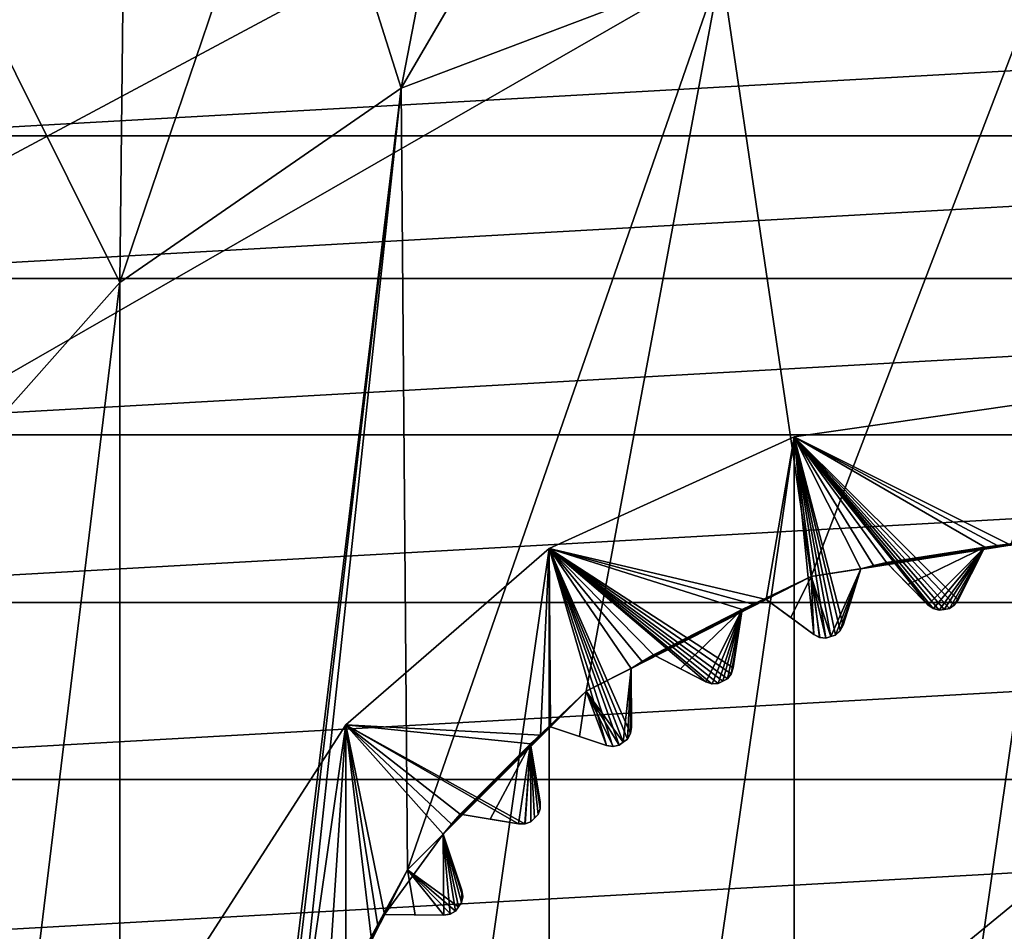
# Model space of a CAD drawing. Header units: millimetres. Extents: x -175 to 114, y -36 to 283.
# Tile 84 of 112: x 62.25 to 70.05, y 3.27 to 10.5. Entities that reach past the tile are written whole.
import ezdxf

# ---------------------------------------------------------------- set-up
doc = ezdxf.new("R2010")
doc.units = ezdxf.units.MM
doc.header["$LTSCALE"] = 65.185185
for name, color, linetype in [('2', 7, 'CONTINUOUS'), ('230', 7, 'CONTINUOUS'), ('232', 7, 'CONTINUOUS'), ('234', 7, 'CONTINUOUS'), ('236', 7, 'CONTINUOUS'), ('237', 7, 'CONTINUOUS'), ('238', 7, 'CONTINUOUS'), ('30', 7, 'CONTINUOUS'), ('348', 7, 'CONTINUOUS'), ('349', 7, 'CONTINUOUS'), ('350', 7, 'CONTINUOUS'), ('351', 7, 'CONTINUOUS'), ('352', 7, 'CONTINUOUS'), ('353', 7, 'CONTINUOUS'), ('354', 7, 'CONTINUOUS'), ('355', 7, 'CONTINUOUS'), ('356', 7, 'CONTINUOUS'), ('357', 7, 'CONTINUOUS'), ('358', 7, 'CONTINUOUS'), ('359', 7, 'CONTINUOUS'), ('360', 7, 'CONTINUOUS'), ('361', 7, 'CONTINUOUS'), ('362', 7, 'CONTINUOUS'), ('363', 7, 'CONTINUOUS'), ('364', 7, 'CONTINUOUS'), ('365', 7, 'CONTINUOUS'), ('366', 7, 'CONTINUOUS'), ('367', 7, 'CONTINUOUS'), ('368', 7, 'CONTINUOUS'), ('369', 7, 'CONTINUOUS'), ('370', 7, 'CONTINUOUS'), ('371', 7, 'CONTINUOUS'), ('372', 7, 'CONTINUOUS'), ('423', 7, 'CONTINUOUS'), ('45', 7, 'CONTINUOUS'), ('46', 7, 'CONTINUOUS'), ('560', 7, 'CONTINUOUS'), ('561', 7, 'CONTINUOUS'), ('562', 7, 'CONTINUOUS'), ('563', 7, 'CONTINUOUS'), ('564', 7, 'CONTINUOUS'), ('565', 7, 'CONTINUOUS'), ('625', 7, 'CONTINUOUS'), ('626', 7, 'CONTINUOUS'), ('627', 7, 'CONTINUOUS'), ('628', 7, 'CONTINUOUS'), ('629', 7, 'CONTINUOUS'), ('630', 7, 'CONTINUOUS')]:
    doc.layers.add(name, color=color, linetype=linetype)

msp = doc.modelspace()

# ---------------------------------------------------------------- linework, layer by layer
at = {"layer": '2', "linetype": 'CONTINUOUS'}
for points in [[(113.25, -35.25, 92.5), (113.25, 35.25, 92.5), (-66.25, 35.25, 92.5), (113.25, -35.25, 92.5)], [(113.25, -35.25, 92.5), (-66.25, 35.25, 92.5), (-18.1198, 11.172, 92.5), (113.25, -35.25, 92.5)], [(-15.7687, 9.6947, 92.5), (113.25, -35.25, 92.5), (-18.1198, 11.172, 92.5), (-15.7687, 9.6947, 92.5)], [(-13.8053, 7.7313, 92.5), (113.25, -35.25, 92.5), (-15.7687, 9.6947, 92.5), (-13.8053, 7.7313, 92.5)], [(-12.328, 5.3802, 92.5), (113.25, -35.25, 92.5), (-13.8053, 7.7313, 92.5), (-12.328, 5.3802, 92.5)], [(-11.4109, 2.7593, 92.5), (113.25, -35.25, 92.5), (-12.328, 5.3802, 92.5), (-11.4109, 2.7593, 92.5)]]:
    msp.add_3dface(points, dxfattribs=at)
at = {"layer": '230', "linetype": 'CONTINUOUS'}
for points in [[(68.387, 7.1962, 108), (70.5, 7.5, 108), (68.387, -7.1962, 108), (68.387, 7.1962, 108)], [(68.387, -7.1962, 108), (70.5, 7.5, 108), (70.5, -7.5, 108), (68.387, -7.1962, 108)], [(66.4452, 6.3094, 108), (68.387, 7.1962, 108), (66.4452, -6.3094, 108), (66.4452, 6.3094, 108)], [(66.4452, -6.3094, 108), (68.387, 7.1962, 108), (68.387, -7.1962, 108), (66.4452, -6.3094, 108)], [(64.8319, 4.9114, 108), (66.4452, 6.3094, 108), (64.8319, -4.9114, 108), (64.8319, 4.9114, 108)], [(64.8319, -4.9114, 108), (66.4452, 6.3094, 108), (66.4452, -6.3094, 108), (64.8319, -4.9114, 108)], [(63.6778, 3.1156, 108), (64.8319, 4.9114, 108), (63.6778, -3.1156, 108), (63.6778, 3.1156, 108)], [(63.6778, -3.1156, 108), (64.8319, 4.9114, 108), (64.8319, -4.9114, 108), (63.6778, -3.1156, 108)]]:
    msp.add_3dface(points, dxfattribs=at)
at = {"layer": '232', "linetype": 'CONTINUOUS'}
for points in [[(70.5, 7.5, 106), (68.387, 7.1962, 106), (70.1051, 6.3377, 106), (70.5, 7.5, 106)], [(68.387, 7.1962, 106), (66.4452, 6.3094, 106), (68.1659, 5.9055, 106), (68.387, 7.1962, 106)], [(68.5433, 5.6275, 106), (68.387, 7.1962, 106), (68.1659, 5.9055, 106), (68.5433, 5.6275, 106)], [(70.1051, 6.3377, 106), (68.387, 7.1962, 106), (70.0018, 6.3304, 106), (70.1051, 6.3377, 106)], [(70.0018, 6.3304, 106), (68.387, 7.1962, 106), (69.8986, 6.3215, 106), (70.0018, 6.3304, 106)], [(69.8986, 6.3215, 106), (68.387, 7.1962, 106), (69.6886, 5.9025, 106), (69.8986, 6.3215, 106)], [(69.6886, 5.9025, 106), (68.387, 7.1962, 106), (69.659, 5.8621, 106), (69.6886, 5.9025, 106)], [(69.659, 5.8621, 106), (68.387, 7.1962, 106), (69.6177, 5.8337, 106), (69.659, 5.8621, 106)], [(69.6177, 5.8337, 106), (68.387, 7.1962, 106), (69.577, 5.8274, 106), (69.6177, 5.8337, 106)], [(69.577, 5.8274, 106), (68.387, 7.1962, 106), (69.5364, 5.8208, 106), (69.577, 5.8274, 106)], [(69.5364, 5.8208, 106), (68.387, 7.1962, 106), (69.4884, 5.835, 106), (69.5364, 5.8208, 106)], [(69.4884, 5.835, 106), (68.387, 7.1962, 106), (69.4477, 5.8643, 106), (69.4884, 5.835, 106)], [(69.4477, 5.8643, 106), (68.387, 7.1962, 106), (69.1185, 6.1979, 106), (69.4477, 5.8643, 106)], [(69.1185, 6.1979, 106), (68.387, 7.1962, 106), (69.0176, 6.1745, 106), (69.1185, 6.1979, 106)], [(69.0176, 6.1745, 106), (68.387, 7.1962, 106), (68.9171, 6.1496, 106), (69.0176, 6.1745, 106)], [(68.9171, 6.1496, 106), (68.387, 7.1962, 106), (68.7752, 5.7029, 106), (68.9171, 6.1496, 106)], [(68.7752, 5.7029, 106), (68.387, 7.1962, 106), (68.7523, 5.6583, 106), (68.7752, 5.7029, 106)], [(68.7523, 5.6583, 106), (68.387, 7.1962, 106), (68.716, 5.6238, 106), (68.7523, 5.6583, 106)], [(68.716, 5.6238, 106), (68.387, 7.1962, 106), (68.6768, 5.6112, 106), (68.716, 5.6238, 106)], [(68.6768, 5.6112, 106), (68.387, 7.1962, 106), (68.6377, 5.5984, 106), (68.6768, 5.6112, 106)], [(68.6377, 5.5984, 106), (68.387, 7.1962, 106), (68.588, 5.6049, 106), (68.6377, 5.5984, 106)], [(68.588, 5.6049, 106), (68.387, 7.1962, 106), (68.5433, 5.6275, 106), (68.588, 5.6049, 106)], [(66.4452, 6.3094, 106), (64.8319, 4.9114, 106), (66.376, 4.8286, 106), (66.4452, 6.3094, 106)], [(66.4553, 4.8952, 106), (66.4452, 6.3094, 106), (66.376, 4.8286, 106), (66.4553, 4.8952, 106)], [(68.1659, 5.9055, 106), (66.4452, 6.3094, 106), (68.07, 5.8666, 106), (68.1659, 5.9055, 106)], [(68.07, 5.8666, 106), (66.4452, 6.3094, 106), (67.9746, 5.8262, 106), (68.07, 5.8666, 106)], [(67.9746, 5.8262, 106), (66.4452, 6.3094, 106), (67.9043, 5.3628, 106), (67.9746, 5.8262, 106)], [(67.9043, 5.3628, 106), (66.4452, 6.3094, 106), (67.8887, 5.3153, 106), (67.9043, 5.3628, 106)], [(67.8887, 5.3153, 106), (66.4452, 6.3094, 106), (67.8582, 5.2755, 106), (67.8887, 5.3153, 106)], [(67.8582, 5.2755, 106), (66.4452, 6.3094, 106), (67.8215, 5.2569, 106), (67.8582, 5.2755, 106)], [(67.8215, 5.2569, 106), (66.4452, 6.3094, 106), (67.7848, 5.2381, 106), (67.8215, 5.2569, 106)], [(67.7848, 5.2381, 106), (66.4452, 6.3094, 106), (67.7348, 5.2368, 106), (67.7848, 5.2381, 106)], [(67.7348, 5.2368, 106), (66.4452, 6.3094, 106), (67.6871, 5.2521, 106), (67.7348, 5.2368, 106)], [(67.6871, 5.2521, 106), (66.4452, 6.3094, 106), (67.2709, 5.4676, 106), (67.6871, 5.2521, 106)], [(67.2709, 5.4676, 106), (66.4452, 6.3094, 106), (67.1821, 5.4143, 106), (67.2709, 5.4676, 106)], [(67.1821, 5.4143, 106), (66.4452, 6.3094, 106), (67.0943, 5.3595, 106), (67.1821, 5.4143, 106)], [(67.0943, 5.3595, 106), (66.4452, 6.3094, 106), (67.0893, 4.8413, 106), (67.0943, 5.3595, 106)], [(67.0893, 4.8413, 106), (66.4452, 6.3094, 106), (67.0655, 4.7973, 106), (67.0893, 4.8413, 106)], [(67.0655, 4.7973, 106), (66.4452, 6.3094, 106), (67.0321, 4.7732, 106), (67.0655, 4.7973, 106)], [(67.0321, 4.7732, 106), (66.4452, 6.3094, 106), (66.9988, 4.7489, 106), (67.0321, 4.7732, 106)], [(66.9988, 4.7489, 106), (66.4452, 6.3094, 106), (66.9496, 4.7398, 106), (66.9988, 4.7489, 106)], [(66.9496, 4.7398, 106), (66.4452, 6.3094, 106), (66.9001, 4.7474, 106), (66.9496, 4.7398, 106)], [(66.9001, 4.7474, 106), (66.4452, 6.3094, 106), (66.4553, 4.8952, 106), (66.9001, 4.7474, 106)], [(67.0974, 4.8908, 106), (67.0943, 5.3595, 106), (67.0893, 4.8413, 106), (67.0974, 4.8908, 106)], [(64.8319, 4.9114, 106), (63.6778, 3.1156, 106), (64.6738, 2.5254, 106), (64.8319, 4.9114, 106)], [(65.0324, 3.2291, 106), (64.8319, 4.9114, 106), (64.6738, 2.5254, 106), (65.0324, 3.2291, 106)], [(66.376, 4.8286, 106), (64.8319, 4.9114, 106), (66.2978, 4.7607, 106), (66.376, 4.8286, 106)], [(66.2978, 4.7607, 106), (64.8319, 4.9114, 106), (66.2519, 4.126, 106), (66.2978, 4.7607, 106)], [(66.2519, 4.126, 106), (64.8319, 4.9114, 106), (66.2017, 4.1258, 106), (66.2519, 4.126, 106)], [(66.2017, 4.1258, 106), (64.8319, 4.9114, 106), (65.7393, 4.2022, 106), (66.2017, 4.1258, 106)], [(65.7393, 4.2022, 106), (64.8319, 4.9114, 106), (65.6714, 4.124, 106), (65.7393, 4.2022, 106)], [(65.6714, 4.124, 106), (64.8319, 4.9114, 106), (65.6048, 4.0447, 106), (65.6714, 4.124, 106)], [(65.6048, 4.0447, 106), (64.8319, 4.9114, 106), (65.1405, 3.4057, 106), (65.6048, 4.0447, 106)], [(65.1405, 3.4057, 106), (64.8319, 4.9114, 106), (65.0857, 3.3179, 106), (65.1405, 3.4057, 106)], [(65.0857, 3.3179, 106), (64.8319, 4.9114, 106), (65.0324, 3.2291, 106), (65.0857, 3.3179, 106)], [(66.2991, 4.1427, 106), (66.2978, 4.7607, 106), (66.2519, 4.126, 106), (66.2991, 4.1427, 106)], [(66.3742, 4.2983, 106), (66.2978, 4.7607, 106), (66.374, 4.2481, 106), (66.3742, 4.2983, 106)], [(66.374, 4.2481, 106), (66.2978, 4.7607, 106), (66.3573, 4.2009, 106), (66.374, 4.2481, 106)], [(66.3573, 4.2009, 106), (66.2978, 4.7607, 106), (66.3281, 4.1719, 106), (66.3573, 4.2009, 106)], [(66.3281, 4.1719, 106), (66.2978, 4.7607, 106), (66.2991, 4.1427, 106), (66.3281, 4.1719, 106)], [(65.6092, 3.4026, 106), (65.6048, 4.0447, 106), (65.1405, 3.4057, 106), (65.6092, 3.4026, 106)], [(65.7526, 3.5999, 106), (65.6048, 4.0447, 106), (65.7511, 3.5012, 106), (65.7526, 3.5999, 106)], [(65.7511, 3.5012, 106), (65.6048, 4.0447, 106), (65.7268, 3.4679, 106), (65.7511, 3.5012, 106)], [(65.7268, 3.4679, 106), (65.6048, 4.0447, 106), (65.7027, 3.4345, 106), (65.7268, 3.4679, 106)], [(65.7027, 3.4345, 106), (65.6048, 4.0447, 106), (65.6587, 3.4107, 106), (65.7027, 3.4345, 106)], [(65.6587, 3.4107, 106), (65.6048, 4.0447, 106), (65.6092, 3.4026, 106), (65.6587, 3.4107, 106)], [(65.7602, 3.5504, 106), (65.7526, 3.5999, 106), (65.7511, 3.5012, 106), (65.7602, 3.5504, 106)]]:
    msp.add_3dface(points, dxfattribs=at)
at = {"layer": '234', "linetype": 'CONTINUOUS'}
for points in [[(67.8076, 10.9231, 93.5), (70.5, 11.25, 93.5), (68.5222, 6.0867, 93.5), (67.8076, 10.9231, 93.5)], [(68.5222, 6.0867, 93.5), (70.5, 11.25, 93.5), (70.5, 6.4, 93.5), (68.5222, 6.0867, 93.5)], [(65.2718, 9.9613, 93.5), (67.8076, 10.9231, 93.5), (65.3222, 3.7618, 93.5), (65.2718, 9.9613, 93.5)], [(65.3222, 3.7618, 93.5), (67.8076, 10.9231, 93.5), (66.7381, 5.1777, 93.5), (65.3222, 3.7618, 93.5)], [(66.7381, 5.1777, 93.5), (67.8076, 10.9231, 93.5), (68.5222, 6.0867, 93.5), (66.7381, 5.1777, 93.5)], [(63.0398, 8.4207, 93.5), (65.2718, 9.9613, 93.5), (63.0398, -8.4207, 93.5), (63.0398, 8.4207, 93.5)], [(63.0398, -8.4207, 93.5), (65.2718, 9.9613, 93.5), (64.1, 0, 93.5), (63.0398, -8.4207, 93.5)], [(64.1, 0, 93.5), (65.2718, 9.9613, 93.5), (64.4132, 1.9776, 93.5), (64.1, 0, 93.5)], [(64.4132, 1.9776, 93.5), (65.2718, 9.9613, 93.5), (65.3222, 3.7618, 93.5), (64.4132, 1.9776, 93.5)], [(61.2414, 6.3907, 93.5), (63.0398, 8.4207, 93.5), (61.2414, -6.3907, 93.5), (61.2414, 6.3907, 93.5)], [(61.2414, -6.3907, 93.5), (63.0398, 8.4207, 93.5), (63.0398, -8.4207, 93.5), (61.2414, -6.3907, 93.5)]]:
    msp.add_3dface(points, dxfattribs=at)
at = {"layer": '236', "linetype": 'CONTINUOUS'}
for points in [[(70.5, 7.5, 108), (68.387, 7.1962, 108), (70.5, 7.5, 106), (70.5, 7.5, 108)], [(70.5, 7.5, 106), (68.387, 7.1962, 108), (68.387, 7.1962, 106), (70.5, 7.5, 106)], [(68.387, 7.1962, 108), (66.4452, 6.3094, 108), (68.387, 7.1962, 106), (68.387, 7.1962, 108)], [(66.4452, 6.3094, 108), (66.4452, 6.3094, 106), (68.387, 7.1962, 106), (66.4452, 6.3094, 108)], [(66.4452, 6.3094, 108), (64.8319, 4.9114, 108), (66.4452, 6.3094, 106), (66.4452, 6.3094, 108)], [(64.8319, 4.9114, 108), (64.8319, 4.9114, 106), (66.4452, 6.3094, 106), (64.8319, 4.9114, 108)], [(64.8319, 4.9114, 108), (63.6778, 3.1156, 108), (64.8319, 4.9114, 106), (64.8319, 4.9114, 108)], [(63.6778, 3.1156, 108), (63.6778, 3.1156, 106), (64.8319, 4.9114, 106), (63.6778, 3.1156, 108)]]:
    msp.add_3dface(points, dxfattribs=at)
at = {"layer": '237', "linetype": 'CONTINUOUS'}
for points in [[(65.2718, 9.9613, 93), (67.8076, 10.9231, 93), (65.2718, 9.9613, 93.5), (65.2718, 9.9613, 93)], [(67.8076, 10.9231, 93), (67.8076, 10.9231, 93.5), (65.2718, 9.9613, 93.5), (67.8076, 10.9231, 93)], [(63.0398, 8.4207, 93), (65.2718, 9.9613, 93), (63.0398, 8.4207, 93.5), (63.0398, 8.4207, 93)], [(65.2718, 9.9613, 93), (65.2718, 9.9613, 93.5), (63.0398, 8.4207, 93.5), (65.2718, 9.9613, 93)], [(61.2414, 6.3907, 93), (63.0398, 8.4207, 93), (61.2414, 6.3907, 93.5), (61.2414, 6.3907, 93)], [(63.0398, 8.4207, 93), (63.0398, 8.4207, 93.5), (61.2414, 6.3907, 93.5), (63.0398, 8.4207, 93)]]:
    msp.add_3dface(points, dxfattribs=at)
at = {"layer": '238', "linetype": 'CONTINUOUS'}
for points in [[(68.5222, 6.0867, 93.5), (70.5, 6.4, 93.5), (68.9171, 6.1496, 93.55), (68.5222, 6.0867, 93.5)], [(68.9171, 6.1496, 93.55), (70.5, 6.4, 93.5), (69.0176, 6.1745, 93.55), (68.9171, 6.1496, 93.55)], [(69.0176, 6.1745, 93.55), (70.5, 6.4, 93.5), (69.1185, 6.1979, 93.55), (69.0176, 6.1745, 93.55)], [(69.1185, 6.1979, 93.55), (70.5, 6.4, 93.5), (69.8986, 6.3215, 93.55), (69.1185, 6.1979, 93.55)], [(69.8986, 6.3215, 93.55), (70.5, 6.4, 93.5), (70.0018, 6.3304, 93.55), (69.8986, 6.3215, 93.55)], [(70.0018, 6.3304, 93.55), (70.5, 6.4, 93.5), (70.1051, 6.3377, 93.55), (70.0018, 6.3304, 93.55)], [(69.2883, 6.0258, 93.7536), (69.1185, 6.1979, 93.55), (69.8986, 6.3215, 93.55), (69.2883, 6.0258, 93.7536)], [(69.4477, 5.8643, 93.942), (69.2883, 6.0258, 93.7536), (69.8986, 6.3215, 93.55), (69.4477, 5.8643, 93.942)], [(69.4915, 5.8335, 93.9799), (69.4477, 5.8643, 93.942), (69.8986, 6.3215, 93.55), (69.4915, 5.8335, 93.9799)], [(69.5364, 5.8208, 94), (69.4915, 5.8335, 93.9799), (69.8986, 6.3215, 93.55), (69.5364, 5.8208, 94)], [(69.577, 5.8274, 94), (69.5364, 5.8208, 94), (69.8986, 6.3215, 93.55), (69.577, 5.8274, 94)], [(69.6177, 5.8337, 94), (69.577, 5.8274, 94), (69.8986, 6.3215, 93.55), (69.6177, 5.8337, 94)], [(69.6564, 5.8596, 93.9799), (69.6177, 5.8337, 94), (69.8986, 6.3215, 93.55), (69.6564, 5.8596, 93.9799)], [(69.6886, 5.9025, 93.942), (69.6564, 5.8596, 93.9799), (69.8986, 6.3215, 93.55), (69.6886, 5.9025, 93.942)], [(69.7903, 6.1054, 93.7535), (69.6886, 5.9025, 93.942), (69.8986, 6.3215, 93.55), (69.7903, 6.1054, 93.7535)], [(68.6768, 5.6112, 94), (68.5222, 6.0867, 93.5), (68.9171, 6.1496, 93.55), (68.6768, 5.6112, 94)], [(68.716, 5.6238, 94), (68.6768, 5.6112, 94), (68.9171, 6.1496, 93.55), (68.716, 5.6238, 94)], [(68.7502, 5.6555, 93.9799), (68.716, 5.6238, 94), (68.9171, 6.1496, 93.55), (68.7502, 5.6555, 93.9799)], [(68.7752, 5.7029, 93.942), (68.7502, 5.6555, 93.9799), (68.9171, 6.1496, 93.55), (68.7752, 5.7029, 93.942)], [(68.844, 5.9192, 93.7535), (68.7752, 5.7029, 93.942), (68.9171, 6.1496, 93.55), (68.844, 5.9192, 93.7535)], [(66.7381, 5.1777, 93.5), (68.5222, 6.0867, 93.5), (67.0943, 5.3595, 93.55), (66.7381, 5.1777, 93.5)], [(67.0943, 5.3595, 93.55), (68.5222, 6.0867, 93.5), (67.1821, 5.4143, 93.55), (67.0943, 5.3595, 93.55)], [(67.1821, 5.4143, 93.55), (68.5222, 6.0867, 93.5), (67.2709, 5.4676, 93.55), (67.1821, 5.4143, 93.55)], [(67.2709, 5.4676, 93.55), (68.5222, 6.0867, 93.5), (67.9746, 5.8262, 93.55), (67.2709, 5.4676, 93.55)], [(67.9746, 5.8262, 93.55), (68.5222, 6.0867, 93.5), (68.07, 5.8666, 93.55), (67.9746, 5.8262, 93.55)], [(68.07, 5.8666, 93.55), (68.5222, 6.0867, 93.5), (68.1659, 5.9055, 93.55), (68.07, 5.8666, 93.55)], [(68.1659, 5.9055, 93.55), (68.5222, 6.0867, 93.5), (68.3606, 5.7621, 93.7536), (68.1659, 5.9055, 93.55)], [(68.3606, 5.7621, 93.7536), (68.5222, 6.0867, 93.5), (68.5433, 5.6275, 93.942), (68.3606, 5.7621, 93.7536)], [(68.5433, 5.6275, 93.942), (68.5222, 6.0867, 93.5), (68.5914, 5.604, 93.9799), (68.5433, 5.6275, 93.942)], [(68.5914, 5.604, 93.9799), (68.5222, 6.0867, 93.5), (68.6377, 5.5984, 94), (68.5914, 5.604, 93.9799)], [(68.6377, 5.5984, 94), (68.5222, 6.0867, 93.5), (68.6768, 5.6112, 94), (68.6377, 5.5984, 94)], [(67.4856, 5.3565, 93.7536), (67.2709, 5.4676, 93.55), (67.9746, 5.8262, 93.55), (67.4856, 5.3565, 93.7536)], [(67.6871, 5.2521, 93.942), (67.4856, 5.3565, 93.7536), (67.9746, 5.8262, 93.55), (67.6871, 5.2521, 93.942)], [(67.7382, 5.2364, 93.9799), (67.6871, 5.2521, 93.942), (67.9746, 5.8262, 93.55), (67.7382, 5.2364, 93.9799)], [(67.7848, 5.2381, 94), (67.7382, 5.2364, 93.9799), (67.9746, 5.8262, 93.55), (67.7848, 5.2381, 94)], [(67.8215, 5.2569, 94), (67.7848, 5.2381, 94), (67.9746, 5.8262, 93.55), (67.8215, 5.2569, 94)], [(67.8582, 5.2755, 94), (67.8215, 5.2569, 94), (67.9746, 5.8262, 93.55), (67.8582, 5.2755, 94)], [(67.887, 5.3122, 93.9799), (67.8582, 5.2755, 94), (67.9746, 5.8262, 93.55), (67.887, 5.3122, 93.9799)], [(67.9043, 5.3628, 93.942), (67.887, 5.3122, 93.9799), (67.9746, 5.8262, 93.55), (67.9043, 5.3628, 93.942)], [(67.9384, 5.5872, 93.7535), (67.9043, 5.3628, 93.942), (67.9746, 5.8262, 93.55), (67.9384, 5.5872, 93.7535)], [(67.0321, 4.7732, 94), (66.7381, 5.1777, 93.5), (67.0943, 5.3595, 93.55), (67.0321, 4.7732, 94)], [(67.0655, 4.7973, 94), (67.0321, 4.7732, 94), (67.0943, 5.3595, 93.55), (67.0655, 4.7973, 94)], [(67.0882, 4.838, 93.9799), (67.0655, 4.7973, 94), (67.0943, 5.3595, 93.55), (67.0882, 4.838, 93.9799)], [(67.0974, 4.8908, 93.942), (67.0882, 4.838, 93.9799), (67.0943, 5.3595, 93.55), (67.0974, 4.8908, 93.942)], [(67.0959, 5.1177, 93.7535), (67.0974, 4.8908, 93.942), (67.0943, 5.3595, 93.55), (67.0959, 5.1177, 93.7535)], [(65.3222, 3.7618, 93.5), (66.7381, 5.1777, 93.5), (65.6048, 4.0447, 93.55), (65.3222, 3.7618, 93.5)], [(65.6048, 4.0447, 93.55), (66.7381, 5.1777, 93.5), (65.6714, 4.124, 93.55), (65.6048, 4.0447, 93.55)], [(65.6714, 4.124, 93.55), (66.7381, 5.1777, 93.5), (65.7393, 4.2022, 93.55), (65.6714, 4.124, 93.55)], [(65.7393, 4.2022, 93.55), (66.7381, 5.1777, 93.5), (66.2978, 4.7607, 93.55), (65.7393, 4.2022, 93.55)], [(66.2978, 4.7607, 93.55), (66.7381, 5.1777, 93.5), (66.376, 4.8286, 93.55), (66.2978, 4.7607, 93.55)], [(66.376, 4.8286, 93.55), (66.7381, 5.1777, 93.5), (66.4553, 4.8952, 93.55), (66.376, 4.8286, 93.55)], [(66.4553, 4.8952, 93.55), (66.7381, 5.1777, 93.5), (66.6847, 4.819, 93.7536), (66.4553, 4.8952, 93.55)], [(66.6847, 4.819, 93.7536), (66.7381, 5.1777, 93.5), (66.9001, 4.7474, 93.942), (66.6847, 4.819, 93.7536)], [(66.9001, 4.7474, 93.942), (66.7381, 5.1777, 93.5), (66.9531, 4.7399, 93.9799), (66.9001, 4.7474, 93.942)], [(66.9531, 4.7399, 93.9799), (66.7381, 5.1777, 93.5), (66.9988, 4.7489, 94), (66.9531, 4.7399, 93.9799)], [(66.9988, 4.7489, 94), (66.7381, 5.1777, 93.5), (67.0321, 4.7732, 94), (66.9988, 4.7489, 94)], [(65.9779, 4.1628, 93.7536), (65.7393, 4.2022, 93.55), (66.2978, 4.7607, 93.55), (65.9779, 4.1628, 93.7536)], [(66.2017, 4.1258, 93.942), (65.9779, 4.1628, 93.7536), (66.2978, 4.7607, 93.55), (66.2017, 4.1258, 93.942)], [(66.2552, 4.1267, 93.9799), (66.2017, 4.1258, 93.942), (66.2978, 4.7607, 93.55), (66.2552, 4.1267, 93.9799)], [(66.2991, 4.1427, 94), (66.2552, 4.1267, 93.9799), (66.2978, 4.7607, 93.55), (66.2991, 4.1427, 94)], [(66.3281, 4.1719, 94), (66.2991, 4.1427, 94), (66.2978, 4.7607, 93.55), (66.3281, 4.1719, 94)], [(66.3573, 4.2009, 94), (66.3281, 4.1719, 94), (66.2978, 4.7607, 93.55), (66.3573, 4.2009, 94)], [(66.3733, 4.2447, 93.9799), (66.3573, 4.2009, 94), (66.2978, 4.7607, 93.55), (66.3733, 4.2447, 93.9799)], [(66.3742, 4.2983, 93.942), (66.3733, 4.2447, 93.9799), (66.2978, 4.7607, 93.55), (66.3742, 4.2983, 93.942)], [(66.3372, 4.5222, 93.7535), (66.3742, 4.2983, 93.942), (66.2978, 4.7607, 93.55), (66.3372, 4.5222, 93.7535)], [(65.7268, 3.4679, 94), (65.3222, 3.7618, 93.5), (65.6048, 4.0447, 93.55), (65.7268, 3.4679, 94)], [(65.7511, 3.5012, 94), (65.7268, 3.4679, 94), (65.6048, 4.0447, 93.55), (65.7511, 3.5012, 94)], [(65.7601, 3.5469, 93.9799), (65.7511, 3.5012, 94), (65.6048, 4.0447, 93.55), (65.7601, 3.5469, 93.9799)], [(65.7526, 3.5999, 93.942), (65.7601, 3.5469, 93.9799), (65.6048, 4.0447, 93.55), (65.7526, 3.5999, 93.942)], [(65.681, 3.8153, 93.7535), (65.7526, 3.5999, 93.942), (65.6048, 4.0447, 93.55), (65.681, 3.8153, 93.7535)], [(64.4132, 1.9776, 93.5), (65.3222, 3.7618, 93.5), (64.5945, 2.3341, 93.55), (64.4132, 1.9776, 93.5)], [(64.5945, 2.3341, 93.55), (65.3222, 3.7618, 93.5), (64.6334, 2.43, 93.55), (64.5945, 2.3341, 93.55)], [(64.6334, 2.43, 93.55), (65.3222, 3.7618, 93.5), (64.6738, 2.5254, 93.55), (64.6334, 2.43, 93.55)], [(64.6738, 2.5254, 93.55), (65.3222, 3.7618, 93.5), (65.0324, 3.2291, 93.55), (64.6738, 2.5254, 93.55)], [(65.0324, 3.2291, 93.55), (65.3222, 3.7618, 93.5), (65.0857, 3.3179, 93.55), (65.0324, 3.2291, 93.55)], [(65.0857, 3.3179, 93.55), (65.3222, 3.7618, 93.5), (65.1405, 3.4057, 93.55), (65.0857, 3.3179, 93.55)], [(65.1405, 3.4057, 93.55), (65.3222, 3.7618, 93.5), (65.3823, 3.4041, 93.7536), (65.1405, 3.4057, 93.55)], [(65.3823, 3.4041, 93.7536), (65.3222, 3.7618, 93.5), (65.6092, 3.4026, 93.942), (65.3823, 3.4041, 93.7536)], [(65.6092, 3.4026, 93.942), (65.3222, 3.7618, 93.5), (65.662, 3.4118, 93.9799), (65.6092, 3.4026, 93.942)], [(65.662, 3.4118, 93.9799), (65.3222, 3.7618, 93.5), (65.7027, 3.4345, 94), (65.662, 3.4118, 93.9799)], [(65.7027, 3.4345, 94), (65.3222, 3.7618, 93.5), (65.7268, 3.4679, 94), (65.7027, 3.4345, 94)]]:
    msp.add_3dface(points, dxfattribs=at)
at = {"layer": '30', "color": 7, "linetype": 'CONTINUOUS', "true_color": 0x21211a}
for points in [[(26, -32.75, 79.5), (38.3306, -6.0045, 79.5), (105.75, 32.75, 79.5), (26, -32.75, 79.5)], [(105.75, -32.75, 79.5), (26, -32.75, 79.5), (105.75, 32.75, 79.5), (105.75, -32.75, 79.5)], [(36.2903, 9.6129, 79.5), (34.0555, 12.0242, 79.5), (105.75, 32.75, 79.5), (36.2903, 9.6129, 79.5)], [(37.9851, 6.7957, 79.5), (36.2903, 9.6129, 79.5), (105.75, 32.75, 79.5), (37.9851, 6.7957, 79.5)], [(39.0683, 3.6917, 79.5), (37.9851, 6.7957, 79.5), (105.75, 32.75, 79.5), (39.0683, 3.6917, 79.5)], [(38.3306, -6.0045, 79.5), (39.2448, -2.8464, 79.5), (105.75, 32.75, 79.5), (38.3306, -6.0045, 79.5)], [(39.4942, 0.4317, 79.5), (39.0683, 3.6917, 79.5), (105.75, 32.75, 79.5), (39.4942, 0.4317, 79.5)], [(39.2448, -2.8464, 79.5), (39.4942, 0.4317, 79.5), (105.75, 32.75, 79.5), (39.2448, -2.8464, 79.5)]]:
    msp.add_3dface(points, dxfattribs=at)
at = {"layer": '348', "linetype": 'CONTINUOUS'}
for points in [[(65.1405, 3.4057, 106), (65.0857, 3.3179, 106), (65.1405, 3.4057, 93.55), (65.1405, 3.4057, 106)], [(65.0857, 3.3179, 106), (65.0857, 3.3179, 93.55), (65.1405, 3.4057, 93.55), (65.0857, 3.3179, 106)], [(65.0857, 3.3179, 106), (65.0324, 3.2291, 106), (65.0857, 3.3179, 93.55), (65.0857, 3.3179, 106)], [(65.0324, 3.2291, 106), (65.0324, 3.2291, 93.55), (65.0857, 3.3179, 93.55), (65.0324, 3.2291, 106)]]:
    msp.add_3dface(points, dxfattribs=at)
at = {"layer": '349', "linetype": 'CONTINUOUS'}
for points in [[(65.6092, 3.4026, 106), (65.1405, 3.4057, 106), (65.1405, 3.4057, 93.55), (65.6092, 3.4026, 106)], [(65.6092, 3.4026, 106), (65.1405, 3.4057, 93.55), (65.3823, 3.4041, 93.7536), (65.6092, 3.4026, 106)], [(65.6092, 3.4026, 106), (65.3823, 3.4041, 93.7536), (65.6092, 3.4026, 93.942), (65.6092, 3.4026, 106)]]:
    msp.add_3dface(points, dxfattribs=at)
at = {"layer": '350', "linetype": 'CONTINUOUS'}
for points in [[(65.7526, 3.5999, 106), (65.7602, 3.5504, 106), (65.7526, 3.5999, 93.942), (65.7526, 3.5999, 106)], [(65.7602, 3.5504, 106), (65.7601, 3.5469, 93.9799), (65.7526, 3.5999, 93.942), (65.7602, 3.5504, 106)], [(65.7602, 3.5504, 106), (65.7511, 3.5012, 106), (65.7601, 3.5469, 93.9799), (65.7602, 3.5504, 106)], [(65.7511, 3.5012, 106), (65.7511, 3.5012, 94), (65.7601, 3.5469, 93.9799), (65.7511, 3.5012, 106)]]:
    msp.add_3dface(points, dxfattribs=at)
at = {"layer": '351', "linetype": 'CONTINUOUS'}
for points in [[(65.6048, 4.0447, 106), (65.7526, 3.5999, 106), (65.7526, 3.5999, 93.942), (65.6048, 4.0447, 106)], [(65.6048, 4.0447, 106), (65.7526, 3.5999, 93.942), (65.681, 3.8153, 93.7535), (65.6048, 4.0447, 106)], [(65.6048, 4.0447, 106), (65.681, 3.8153, 93.7535), (65.6048, 4.0447, 93.55), (65.6048, 4.0447, 106)]]:
    msp.add_3dface(points, dxfattribs=at)
at = {"layer": '352', "linetype": 'CONTINUOUS'}
for points in [[(65.7393, 4.2022, 106), (65.6714, 4.124, 106), (65.7393, 4.2022, 93.55), (65.7393, 4.2022, 106)], [(65.6714, 4.124, 106), (65.6714, 4.124, 93.55), (65.7393, 4.2022, 93.55), (65.6714, 4.124, 106)], [(65.6714, 4.124, 106), (65.6048, 4.0447, 106), (65.6714, 4.124, 93.55), (65.6714, 4.124, 106)], [(65.6048, 4.0447, 106), (65.6048, 4.0447, 93.55), (65.6714, 4.124, 93.55), (65.6048, 4.0447, 106)]]:
    msp.add_3dface(points, dxfattribs=at)
at = {"layer": '353', "linetype": 'CONTINUOUS'}
for points in [[(66.2017, 4.1258, 106), (65.7393, 4.2022, 106), (65.7393, 4.2022, 93.55), (66.2017, 4.1258, 106)], [(66.2017, 4.1258, 106), (65.7393, 4.2022, 93.55), (65.9779, 4.1628, 93.7536), (66.2017, 4.1258, 106)], [(66.2017, 4.1258, 106), (65.9779, 4.1628, 93.7536), (66.2017, 4.1258, 93.942), (66.2017, 4.1258, 106)]]:
    msp.add_3dface(points, dxfattribs=at)
at = {"layer": '354', "linetype": 'CONTINUOUS'}
for points in [[(66.374, 4.2481, 106), (66.3733, 4.2447, 93.9799), (66.3742, 4.2983, 93.942), (66.374, 4.2481, 106)], [(66.3742, 4.2983, 106), (66.374, 4.2481, 106), (66.3742, 4.2983, 93.942), (66.3742, 4.2983, 106)], [(66.374, 4.2481, 106), (66.3573, 4.2009, 106), (66.3733, 4.2447, 93.9799), (66.374, 4.2481, 106)], [(66.3573, 4.2009, 106), (66.3573, 4.2009, 94), (66.3733, 4.2447, 93.9799), (66.3573, 4.2009, 106)]]:
    msp.add_3dface(points, dxfattribs=at)
at = {"layer": '355', "linetype": 'CONTINUOUS'}
for points in [[(66.2978, 4.7607, 106), (66.3742, 4.2983, 106), (66.3742, 4.2983, 93.942), (66.2978, 4.7607, 106)], [(66.2978, 4.7607, 106), (66.3742, 4.2983, 93.942), (66.3372, 4.5222, 93.7535), (66.2978, 4.7607, 106)], [(66.2978, 4.7607, 106), (66.3372, 4.5222, 93.7535), (66.2978, 4.7607, 93.55), (66.2978, 4.7607, 106)]]:
    msp.add_3dface(points, dxfattribs=at)
at = {"layer": '356', "linetype": 'CONTINUOUS'}
for points in [[(66.4553, 4.8952, 106), (66.376, 4.8286, 106), (66.4553, 4.8952, 93.55), (66.4553, 4.8952, 106)], [(66.376, 4.8286, 106), (66.376, 4.8286, 93.55), (66.4553, 4.8952, 93.55), (66.376, 4.8286, 106)], [(66.376, 4.8286, 106), (66.2978, 4.7607, 106), (66.376, 4.8286, 93.55), (66.376, 4.8286, 106)], [(66.2978, 4.7607, 106), (66.2978, 4.7607, 93.55), (66.376, 4.8286, 93.55), (66.2978, 4.7607, 106)]]:
    msp.add_3dface(points, dxfattribs=at)
at = {"layer": '357', "linetype": 'CONTINUOUS'}
for points in [[(66.9001, 4.7474, 106), (66.4553, 4.8952, 106), (66.4553, 4.8952, 93.55), (66.9001, 4.7474, 106)], [(66.9001, 4.7474, 106), (66.4553, 4.8952, 93.55), (66.6847, 4.819, 93.7536), (66.9001, 4.7474, 106)], [(66.9001, 4.7474, 106), (66.6847, 4.819, 93.7536), (66.9001, 4.7474, 93.942), (66.9001, 4.7474, 106)]]:
    msp.add_3dface(points, dxfattribs=at)
at = {"layer": '358', "linetype": 'CONTINUOUS'}
for points in [[(67.0893, 4.8413, 106), (67.0655, 4.7973, 106), (67.0882, 4.838, 93.9799), (67.0893, 4.8413, 106)], [(67.0893, 4.8413, 106), (67.0882, 4.838, 93.9799), (67.0974, 4.8908, 93.942), (67.0893, 4.8413, 106)], [(67.0974, 4.8908, 106), (67.0893, 4.8413, 106), (67.0974, 4.8908, 93.942), (67.0974, 4.8908, 106)], [(67.0655, 4.7973, 106), (67.0655, 4.7973, 94), (67.0882, 4.838, 93.9799), (67.0655, 4.7973, 106)]]:
    msp.add_3dface(points, dxfattribs=at)
at = {"layer": '359', "linetype": 'CONTINUOUS'}
for points in [[(67.0943, 5.3595, 106), (67.0974, 4.8908, 106), (67.0974, 4.8908, 93.942), (67.0943, 5.3595, 106)], [(67.0943, 5.3595, 106), (67.0974, 4.8908, 93.942), (67.0959, 5.1177, 93.7535), (67.0943, 5.3595, 106)], [(67.0943, 5.3595, 106), (67.0959, 5.1177, 93.7535), (67.0943, 5.3595, 93.55), (67.0943, 5.3595, 106)]]:
    msp.add_3dface(points, dxfattribs=at)
at = {"layer": '360', "linetype": 'CONTINUOUS'}
for points in [[(67.2709, 5.4676, 106), (67.1821, 5.4143, 106), (67.2709, 5.4676, 93.55), (67.2709, 5.4676, 106)], [(67.1821, 5.4143, 106), (67.1821, 5.4143, 93.55), (67.2709, 5.4676, 93.55), (67.1821, 5.4143, 106)], [(67.1821, 5.4143, 106), (67.0943, 5.3595, 106), (67.1821, 5.4143, 93.55), (67.1821, 5.4143, 106)], [(67.0943, 5.3595, 106), (67.0943, 5.3595, 93.55), (67.1821, 5.4143, 93.55), (67.0943, 5.3595, 106)]]:
    msp.add_3dface(points, dxfattribs=at)
at = {"layer": '361', "linetype": 'CONTINUOUS'}
for points in [[(67.6871, 5.2521, 106), (67.2709, 5.4676, 106), (67.2709, 5.4676, 93.55), (67.6871, 5.2521, 106)], [(67.6871, 5.2521, 106), (67.2709, 5.4676, 93.55), (67.4856, 5.3565, 93.7536), (67.6871, 5.2521, 106)], [(67.6871, 5.2521, 106), (67.4856, 5.3565, 93.7536), (67.6871, 5.2521, 93.942), (67.6871, 5.2521, 106)]]:
    msp.add_3dface(points, dxfattribs=at)
at = {"layer": '362', "linetype": 'CONTINUOUS'}
for points in [[(67.8887, 5.3153, 106), (67.8582, 5.2755, 106), (67.887, 5.3122, 93.9799), (67.8887, 5.3153, 106)], [(67.8582, 5.2755, 106), (67.8582, 5.2755, 94), (67.887, 5.3122, 93.9799), (67.8582, 5.2755, 106)], [(67.8887, 5.3153, 106), (67.887, 5.3122, 93.9799), (67.9043, 5.3628, 93.942), (67.8887, 5.3153, 106)], [(67.9043, 5.3628, 106), (67.8887, 5.3153, 106), (67.9043, 5.3628, 93.942), (67.9043, 5.3628, 106)]]:
    msp.add_3dface(points, dxfattribs=at)
at = {"layer": '363', "linetype": 'CONTINUOUS'}
for points in [[(67.9746, 5.8262, 106), (67.9043, 5.3628, 106), (67.9043, 5.3628, 93.942), (67.9746, 5.8262, 106)], [(67.9746, 5.8262, 106), (67.9043, 5.3628, 93.942), (67.9384, 5.5872, 93.7535), (67.9746, 5.8262, 106)], [(67.9746, 5.8262, 106), (67.9384, 5.5872, 93.7535), (67.9746, 5.8262, 93.55), (67.9746, 5.8262, 106)]]:
    msp.add_3dface(points, dxfattribs=at)
at = {"layer": '364', "linetype": 'CONTINUOUS'}
for points in [[(68.07, 5.8666, 106), (67.9746, 5.8262, 106), (68.07, 5.8666, 93.55), (68.07, 5.8666, 106)], [(67.9746, 5.8262, 106), (67.9746, 5.8262, 93.55), (68.07, 5.8666, 93.55), (67.9746, 5.8262, 106)], [(68.1659, 5.9055, 106), (68.07, 5.8666, 106), (68.1659, 5.9055, 93.55), (68.1659, 5.9055, 106)], [(68.07, 5.8666, 106), (68.07, 5.8666, 93.55), (68.1659, 5.9055, 93.55), (68.07, 5.8666, 106)]]:
    msp.add_3dface(points, dxfattribs=at)
at = {"layer": '365', "linetype": 'CONTINUOUS'}
for points in [[(68.5433, 5.6275, 106), (68.1659, 5.9055, 106), (68.1659, 5.9055, 93.55), (68.5433, 5.6275, 106)], [(68.5433, 5.6275, 106), (68.1659, 5.9055, 93.55), (68.3606, 5.7621, 93.7536), (68.5433, 5.6275, 106)], [(68.5433, 5.6275, 106), (68.3606, 5.7621, 93.7536), (68.5433, 5.6275, 93.942), (68.5433, 5.6275, 106)]]:
    msp.add_3dface(points, dxfattribs=at)
at = {"layer": '366', "linetype": 'CONTINUOUS'}
for points in [[(68.7523, 5.6583, 106), (68.7502, 5.6555, 93.9799), (68.7752, 5.7029, 93.942), (68.7523, 5.6583, 106)], [(68.7752, 5.7029, 106), (68.7523, 5.6583, 106), (68.7752, 5.7029, 93.942), (68.7752, 5.7029, 106)], [(68.7523, 5.6583, 106), (68.716, 5.6238, 106), (68.7502, 5.6555, 93.9799), (68.7523, 5.6583, 106)], [(68.716, 5.6238, 106), (68.716, 5.6238, 94), (68.7502, 5.6555, 93.9799), (68.716, 5.6238, 106)]]:
    msp.add_3dface(points, dxfattribs=at)
at = {"layer": '367', "linetype": 'CONTINUOUS'}
for points in [[(68.9171, 6.1496, 106), (68.7752, 5.7029, 106), (68.7752, 5.7029, 93.942), (68.9171, 6.1496, 106)], [(68.9171, 6.1496, 106), (68.7752, 5.7029, 93.942), (68.844, 5.9192, 93.7535), (68.9171, 6.1496, 106)], [(68.9171, 6.1496, 106), (68.844, 5.9192, 93.7535), (68.9171, 6.1496, 93.55), (68.9171, 6.1496, 106)]]:
    msp.add_3dface(points, dxfattribs=at)
at = {"layer": '368', "linetype": 'CONTINUOUS'}
for points in [[(69.0176, 6.1745, 106), (68.9171, 6.1496, 106), (69.0176, 6.1745, 93.55), (69.0176, 6.1745, 106)], [(68.9171, 6.1496, 106), (68.9171, 6.1496, 93.55), (69.0176, 6.1745, 93.55), (68.9171, 6.1496, 106)], [(69.1185, 6.1979, 106), (69.0176, 6.1745, 106), (69.1185, 6.1979, 93.55), (69.1185, 6.1979, 106)], [(69.0176, 6.1745, 106), (69.0176, 6.1745, 93.55), (69.1185, 6.1979, 93.55), (69.0176, 6.1745, 106)]]:
    msp.add_3dface(points, dxfattribs=at)
at = {"layer": '369', "linetype": 'CONTINUOUS'}
for points in [[(69.4477, 5.8643, 106), (69.1185, 6.1979, 106), (69.1185, 6.1979, 93.55), (69.4477, 5.8643, 106)], [(69.4477, 5.8643, 106), (69.1185, 6.1979, 93.55), (69.2883, 6.0258, 93.7536), (69.4477, 5.8643, 106)], [(69.4477, 5.8643, 106), (69.2883, 6.0258, 93.7536), (69.4477, 5.8643, 93.942), (69.4477, 5.8643, 106)]]:
    msp.add_3dface(points, dxfattribs=at)
at = {"layer": '370', "linetype": 'CONTINUOUS'}
for points in [[(69.659, 5.8621, 106), (69.6177, 5.8337, 106), (69.6564, 5.8596, 93.9799), (69.659, 5.8621, 106)], [(69.6177, 5.8337, 106), (69.6177, 5.8337, 94), (69.6564, 5.8596, 93.9799), (69.6177, 5.8337, 106)], [(69.659, 5.8621, 106), (69.6564, 5.8596, 93.9799), (69.6886, 5.9025, 93.942), (69.659, 5.8621, 106)], [(69.6886, 5.9025, 106), (69.659, 5.8621, 106), (69.6886, 5.9025, 93.942), (69.6886, 5.9025, 106)]]:
    msp.add_3dface(points, dxfattribs=at)
at = {"layer": '371', "linetype": 'CONTINUOUS'}
for points in [[(69.8986, 6.3215, 106), (69.6886, 5.9025, 106), (69.6886, 5.9025, 93.942), (69.8986, 6.3215, 106)], [(69.8986, 6.3215, 106), (69.6886, 5.9025, 93.942), (69.7903, 6.1054, 93.7535), (69.8986, 6.3215, 106)], [(69.8986, 6.3215, 106), (69.7903, 6.1054, 93.7535), (69.8986, 6.3215, 93.55), (69.8986, 6.3215, 106)]]:
    msp.add_3dface(points, dxfattribs=at)
at = {"layer": '372', "linetype": 'CONTINUOUS'}
for points in [[(70.0018, 6.3304, 106), (69.8986, 6.3215, 106), (70.0018, 6.3304, 93.55), (70.0018, 6.3304, 106)], [(69.8986, 6.3215, 106), (69.8986, 6.3215, 93.55), (70.0018, 6.3304, 93.55), (69.8986, 6.3215, 106)], [(70.1051, 6.3377, 106), (70.0018, 6.3304, 106), (70.1051, 6.3377, 93.55), (70.1051, 6.3377, 106)], [(70.0018, 6.3304, 106), (70.0018, 6.3304, 93.55), (70.1051, 6.3377, 93.55), (70.0018, 6.3304, 106)]]:
    msp.add_3dface(points, dxfattribs=at)
at = {"layer": '423', "linetype": 'CONTINUOUS'}
for points in [[(60.3253, 9.1613, 109.9414), (62.0551, 10.5965, 110), (62.4524, 11.0766, 109.9414), (60.3253, 9.1613, 109.9414)], [(61.927, 10.7502, 109.8), (60.3253, 9.1613, 109.9414), (62.4524, 11.0766, 109.9414), (61.927, 10.7502, 109.8)]]:
    msp.add_3dface(points, dxfattribs=at)
at = {"layer": '45', "linetype": 'CONTINUOUS'}
for points in [[(80.0786, 9.584, 110), (78.9449, 10.5965, 110), (60.9214, 9.584, 110), (80.0786, 9.584, 110)], [(60.9214, 9.584, 110), (78.9449, 10.5965, 110), (62.0551, 10.5965, 110), (60.9214, 9.584, 110)], [(81.0918, 8.4508, 110), (80.0786, 9.584, 110), (59.9082, 8.4508, 110), (81.0918, 8.4508, 110)], [(59.9082, 8.4508, 110), (80.0786, 9.584, 110), (60.9214, 9.584, 110), (59.9082, 8.4508, 110)], [(81.9717, 7.2113, 110), (81.0918, 8.4508, 110), (59.0283, 7.2113, 110), (81.9717, 7.2113, 110)], [(59.0283, 7.2113, 110), (81.0918, 8.4508, 110), (59.9082, 8.4508, 110), (59.0283, 7.2113, 110)], [(82.7072, 5.8811, 110), (81.9717, 7.2113, 110), (58.2928, 5.8811, 110), (82.7072, 5.8811, 110)], [(58.2928, 5.8811, 110), (81.9717, 7.2113, 110), (59.0283, 7.2113, 110), (58.2928, 5.8811, 110)], [(83.2891, 4.4768, 110), (82.7072, 5.8811, 110), (57.7109, 4.4768, 110), (83.2891, 4.4768, 110)], [(57.7109, 4.4768, 110), (82.7072, 5.8811, 110), (58.2928, 5.8811, 110), (57.7109, 4.4768, 110)], [(83.71, 3.0162, 110), (83.2891, 4.4768, 110), (57.29, 3.0162, 110), (83.71, 3.0162, 110)], [(57.29, 3.0162, 110), (83.2891, 4.4768, 110), (57.7109, 4.4768, 110), (57.29, 3.0162, 110)]]:
    msp.add_3dface(points, dxfattribs=at)
at = {"layer": '46', "linetype": 'CONTINUOUS'}
for points in [[(65.8926, 13.1672, 93), (67.3957, 13.6002, 93), (65.2718, 9.9613, 93), (65.8926, 13.1672, 93)], [(65.2718, 9.9613, 93), (67.3957, 13.6002, 93), (67.8076, 10.9231, 93), (65.2718, 9.9613, 93)], [(64.4474, 12.5686, 93), (65.8926, 13.1672, 93), (65.2718, 9.9613, 93), (64.4474, 12.5686, 93)], [(63.0782, 11.8118, 93), (64.4474, 12.5686, 93), (63.0398, 8.4207, 93), (63.0782, 11.8118, 93)], [(63.0398, 8.4207, 93), (64.4474, 12.5686, 93), (65.2718, 9.9613, 93), (63.0398, 8.4207, 93)], [(61.8023, 10.9065, 93), (63.0782, 11.8118, 93), (63.0398, 8.4207, 93), (61.8023, 10.9065, 93)], [(61.2414, 6.3907, 93), (61.8023, 10.9065, 93), (63.0398, 8.4207, 93), (61.2414, 6.3907, 93)]]:
    msp.add_3dface(points, dxfattribs=at)
at = {"layer": '560', "linetype": 'CONTINUOUS'}
for points in [[(65.7268, 3.4679, 106), (65.7027, 3.4345, 106), (65.7268, 3.4679, 94), (65.7268, 3.4679, 106)], [(65.7027, 3.4345, 106), (65.7027, 3.4345, 94), (65.7268, 3.4679, 94), (65.7027, 3.4345, 106)], [(65.7511, 3.5012, 106), (65.7268, 3.4679, 106), (65.7511, 3.5012, 94), (65.7511, 3.5012, 106)], [(65.7268, 3.4679, 106), (65.7268, 3.4679, 94), (65.7511, 3.5012, 94), (65.7268, 3.4679, 106)]]:
    msp.add_3dface(points, dxfattribs=at)
at = {"layer": '561', "linetype": 'CONTINUOUS'}
for points in [[(66.3281, 4.1719, 106), (66.2991, 4.1427, 106), (66.3281, 4.1719, 94), (66.3281, 4.1719, 106)], [(66.2991, 4.1427, 106), (66.2991, 4.1427, 94), (66.3281, 4.1719, 94), (66.2991, 4.1427, 106)], [(66.3573, 4.2009, 106), (66.3281, 4.1719, 106), (66.3573, 4.2009, 94), (66.3573, 4.2009, 106)], [(66.3281, 4.1719, 106), (66.3281, 4.1719, 94), (66.3573, 4.2009, 94), (66.3281, 4.1719, 106)]]:
    msp.add_3dface(points, dxfattribs=at)
at = {"layer": '562', "linetype": 'CONTINUOUS'}
for points in [[(67.0321, 4.7732, 106), (66.9988, 4.7489, 106), (67.0321, 4.7732, 94), (67.0321, 4.7732, 106)], [(66.9988, 4.7489, 106), (66.9988, 4.7489, 94), (67.0321, 4.7732, 94), (66.9988, 4.7489, 106)], [(67.0655, 4.7973, 106), (67.0321, 4.7732, 106), (67.0655, 4.7973, 94), (67.0655, 4.7973, 106)], [(67.0321, 4.7732, 106), (67.0321, 4.7732, 94), (67.0655, 4.7973, 94), (67.0321, 4.7732, 106)]]:
    msp.add_3dface(points, dxfattribs=at)
at = {"layer": '563', "linetype": 'CONTINUOUS'}
for points in [[(67.8215, 5.2569, 106), (67.7848, 5.2381, 106), (67.8215, 5.2569, 94), (67.8215, 5.2569, 106)], [(67.7848, 5.2381, 106), (67.7848, 5.2381, 94), (67.8215, 5.2569, 94), (67.7848, 5.2381, 106)], [(67.8582, 5.2755, 106), (67.8215, 5.2569, 106), (67.8582, 5.2755, 94), (67.8582, 5.2755, 106)], [(67.8215, 5.2569, 106), (67.8215, 5.2569, 94), (67.8582, 5.2755, 94), (67.8215, 5.2569, 106)]]:
    msp.add_3dface(points, dxfattribs=at)
at = {"layer": '564', "linetype": 'CONTINUOUS'}
for points in [[(68.716, 5.6238, 106), (68.6768, 5.6112, 106), (68.716, 5.6238, 94), (68.716, 5.6238, 106)], [(68.6768, 5.6112, 106), (68.6768, 5.6112, 94), (68.716, 5.6238, 94), (68.6768, 5.6112, 106)], [(68.6768, 5.6112, 106), (68.6377, 5.5984, 106), (68.6768, 5.6112, 94), (68.6768, 5.6112, 106)], [(68.6377, 5.5984, 106), (68.6377, 5.5984, 94), (68.6768, 5.6112, 94), (68.6377, 5.5984, 106)]]:
    msp.add_3dface(points, dxfattribs=at)
at = {"layer": '565', "linetype": 'CONTINUOUS'}
for points in [[(69.577, 5.8274, 106), (69.5364, 5.8208, 106), (69.577, 5.8274, 94), (69.577, 5.8274, 106)], [(69.5364, 5.8208, 106), (69.5364, 5.8208, 94), (69.577, 5.8274, 94), (69.5364, 5.8208, 106)], [(69.6177, 5.8337, 106), (69.577, 5.8274, 106), (69.6177, 5.8337, 94), (69.6177, 5.8337, 106)], [(69.577, 5.8274, 106), (69.577, 5.8274, 94), (69.6177, 5.8337, 94), (69.577, 5.8274, 106)]]:
    msp.add_3dface(points, dxfattribs=at)
at = {"layer": '625', "linetype": 'CONTINUOUS'}
for points in [[(65.6587, 3.4107, 106), (65.6092, 3.4026, 106), (65.662, 3.4118, 93.9799), (65.6587, 3.4107, 106)], [(65.6092, 3.4026, 106), (65.6092, 3.4026, 93.942), (65.662, 3.4118, 93.9799), (65.6092, 3.4026, 106)], [(65.7027, 3.4345, 106), (65.6587, 3.4107, 106), (65.7027, 3.4345, 94), (65.7027, 3.4345, 106)], [(65.6587, 3.4107, 106), (65.662, 3.4118, 93.9799), (65.7027, 3.4345, 94), (65.6587, 3.4107, 106)]]:
    msp.add_3dface(points, dxfattribs=at)
at = {"layer": '626', "linetype": 'CONTINUOUS'}
for points in [[(66.2991, 4.1427, 106), (66.2519, 4.126, 106), (66.2991, 4.1427, 94), (66.2991, 4.1427, 106)], [(66.2519, 4.126, 106), (66.2552, 4.1267, 93.9799), (66.2991, 4.1427, 94), (66.2519, 4.126, 106)], [(66.2519, 4.126, 106), (66.2017, 4.1258, 106), (66.2552, 4.1267, 93.9799), (66.2519, 4.126, 106)], [(66.2017, 4.1258, 106), (66.2017, 4.1258, 93.942), (66.2552, 4.1267, 93.9799), (66.2017, 4.1258, 106)]]:
    msp.add_3dface(points, dxfattribs=at)
at = {"layer": '627', "linetype": 'CONTINUOUS'}
for points in [[(66.9496, 4.7398, 106), (66.9001, 4.7474, 106), (66.9531, 4.7399, 93.9799), (66.9496, 4.7398, 106)], [(66.9001, 4.7474, 106), (66.9001, 4.7474, 93.942), (66.9531, 4.7399, 93.9799), (66.9001, 4.7474, 106)], [(66.9988, 4.7489, 106), (66.9496, 4.7398, 106), (66.9988, 4.7489, 94), (66.9988, 4.7489, 106)], [(66.9496, 4.7398, 106), (66.9531, 4.7399, 93.9799), (66.9988, 4.7489, 94), (66.9496, 4.7398, 106)]]:
    msp.add_3dface(points, dxfattribs=at)
at = {"layer": '628', "linetype": 'CONTINUOUS'}
for points in [[(67.7348, 5.2368, 106), (67.6871, 5.2521, 106), (67.7382, 5.2364, 93.9799), (67.7348, 5.2368, 106)], [(67.6871, 5.2521, 106), (67.6871, 5.2521, 93.942), (67.7382, 5.2364, 93.9799), (67.6871, 5.2521, 106)], [(67.7848, 5.2381, 106), (67.7348, 5.2368, 106), (67.7848, 5.2381, 94), (67.7848, 5.2381, 106)], [(67.7348, 5.2368, 106), (67.7382, 5.2364, 93.9799), (67.7848, 5.2381, 94), (67.7348, 5.2368, 106)]]:
    msp.add_3dface(points, dxfattribs=at)
at = {"layer": '629', "linetype": 'CONTINUOUS'}
for points in [[(68.588, 5.6049, 106), (68.5433, 5.6275, 106), (68.5914, 5.604, 93.9799), (68.588, 5.6049, 106)], [(68.5433, 5.6275, 106), (68.5433, 5.6275, 93.942), (68.5914, 5.604, 93.9799), (68.5433, 5.6275, 106)], [(68.6377, 5.5984, 106), (68.588, 5.6049, 106), (68.6377, 5.5984, 94), (68.6377, 5.5984, 106)], [(68.588, 5.6049, 106), (68.5914, 5.604, 93.9799), (68.6377, 5.5984, 94), (68.588, 5.6049, 106)]]:
    msp.add_3dface(points, dxfattribs=at)
at = {"layer": '630', "linetype": 'CONTINUOUS'}
for points in [[(69.4884, 5.835, 106), (69.4477, 5.8643, 106), (69.4915, 5.8335, 93.9799), (69.4884, 5.835, 106)], [(69.4477, 5.8643, 106), (69.4477, 5.8643, 93.942), (69.4915, 5.8335, 93.9799), (69.4477, 5.8643, 106)], [(69.5364, 5.8208, 106), (69.4884, 5.835, 106), (69.5364, 5.8208, 94), (69.5364, 5.8208, 106)], [(69.4884, 5.835, 106), (69.4915, 5.8335, 93.9799), (69.5364, 5.8208, 94), (69.4884, 5.835, 106)]]:
    msp.add_3dface(points, dxfattribs=at)

doc.saveas('drawing.dxf')
